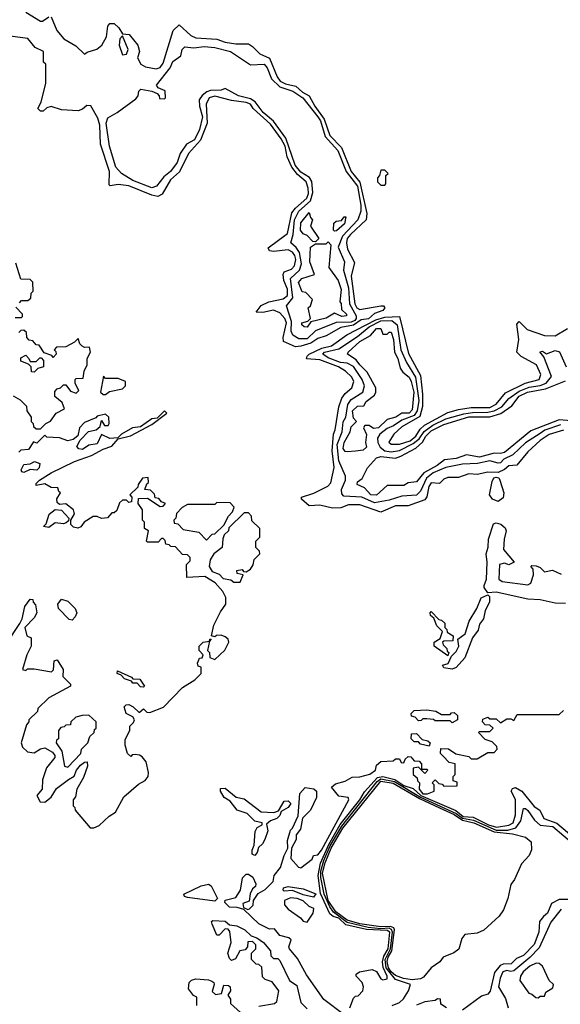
# Model space of a CAD drawing. Extents: x 2737310 to 2869991, y 870230 to 1012730.
# Tile 252 of 256: x 2802846 to 2805420, y 932741 to 937427. Entities that reach past the tile are written whole.
import ezdxf

# ---------------------------------------------------------------- set-up
doc = ezdxf.new("R2010")
doc.units = 0

msp = doc.modelspace()

# ---------------------------------------------------------------- linework, layer by layer
at = {"layer": '0CON02XD'}
for points in [[(2802875, 937462.5), (2802945, 937420), (2802955, 937420), (2802985, 937440)], [(2802995, 937440), (2803023.3, 937375), (2803055.8, 937335.8), (2803113, 937303), (2803155, 937262.5), (2803167.5, 937272.5), (2803213.6, 937286.4), (2803237.5, 937305), (2803258.8, 937345), (2803265, 937396.7), (2803275, 937408.8), (2803295, 937408.8), (2803318.6, 937388.6), (2803335, 937360), (2803366.4, 937356.4), (2803408.8, 937305), (2803416.7, 937275), (2803407.5, 937245), (2803422.5, 937215), (2803445, 937203.3), (2803495, 937193.3), (2803515, 937200), (2803529.5, 937220.5), (2803576.2, 937375), (2803605, 937402.5), (2803660.9, 937350.9), (2803685, 937340), (2803785, 937334), (2803825, 937320), (2803875, 937312.5), (2803935, 937311.2), (2803955, 937300), (2803988.8, 937265), (2804035, 937244), (2804071.4, 937155), (2804086, 937135), (2804111.1, 937121.1), (2804161.3, 937111.3), (2804192.4, 937082.4), (2804224.5, 937064.5), (2804250.6, 937015), (2804295, 936953.8), (2804322.2, 936875), (2804378.6, 936818.6), (2804424.4, 936705), (2804465, 936654), (2804499.2, 936505), (2804496.2, 936475), (2804420.8, 936405), (2804406, 936385), (2804402.5, 936365), (2804406.2, 936335), (2804440.7, 936270.7), (2804424.2, 936205.8), (2804442.5, 936075), (2804452, 936055), (2804465, 936047.5), (2804565.8, 936065.8), (2804577.5, 936065), (2804584, 936055), (2804575, 936043.1), (2804535, 936028.1), (2804506.4, 936003.6), (2804472.2, 935997.8), (2804435, 935972.9), (2804375, 935962), (2804305, 935922), (2804265, 935910), (2804232.4, 935887.6), (2804185, 935872.5), (2804159.8, 935869.8)], [(2804159.8, 935869.8), (2804102.5, 935895), (2804100, 935915), (2804115.7, 935985), (2804108, 936005), (2804085, 936031.2), (2804055, 936044), (2804003.6, 936033.6), (2803972.5, 936035), (2803995, 936066), (2804032.5, 936085), (2804100.9, 936099.1), (2804120.8, 936115), (2804121.9, 936145), (2804104.2, 936185), (2804100.8, 936215), (2804105, 936226.2), (2804139.7, 936240.3), (2804153.8, 936255), (2804160.8, 936285), (2804155.7, 936305), (2804145, 936321.2), (2804125, 936332), (2804055, 936324), (2804035, 936327.5), (2804028.3, 936341.7), (2804120.9, 936409.1), (2804142.4, 936507.6), (2804159.3, 936530.7), (2804212.6, 936577.4), (2804220.7, 936599.3), (2804220, 936625), (2804210.8, 936655), (2804169.5, 936689.5), (2804141.5, 936725), (2804119.5, 936775), (2804109.5, 936825), (2804090.6, 936860.6), (2804040.2, 936930.2), (2803958.1, 937005), (2803944.5, 937024.5), (2803925, 937033.1), (2803855, 937041.9), (2803775, 937062.9), (2803748.8, 937055), (2803734.3, 937025), (2803738.1, 936935), (2803707.2, 936852.8), (2803650.3, 936789.7), (2803607.4, 936702.6), (2803564.2, 936665), (2803525, 936596.7), (2803503.8, 936586.2), (2803475, 936591.4), (2803365.5, 936635.5), (2803315, 936642.9), (2803276.7, 936636.7), (2803271.7, 936641.7), (2803273.1, 936705), (2803231.4, 936835), (2803228.1, 936925), (2803218, 936958), (2803185, 937016.2), (2803165, 937018.8), (2803145, 937001.2), (2803125, 936993.8), (2803045, 936997.5), (2802995, 937013.3), (2802975, 937006.7), (2802957.9, 936992.1), (2802945, 936990.8), (2802932.5, 937005), (2802948.8, 937035), (2802970, 937125), (2802970, 937215), (2802960, 937225), (2802960, 937275), (2802920, 937295), (2802885, 937336.7), (2802775, 937352)], [(2803335, 937260), (2803355, 937262.5), (2803362.5, 937285), (2803335, 937350), (2803322.5, 937335), (2803318.8, 937305), (2803335, 937260)], [(2804175, 935908), (2804146.2, 935925), (2804139.2, 935945), (2804140.9, 935990.9), (2804116.7, 936065), (2804146.7, 936103.3), (2804136, 936195), (2804178, 936235), (2804187.1, 936265), (2804178.3, 936318.3), (2804162.4, 936342.4), (2804136.7, 936365), (2804148.6, 936405), (2804154.5, 936475), (2804175.8, 936515), (2804230.6, 936565), (2804242.2, 936605), (2804237.3, 936657.3), (2804225.5, 936675.5), (2804185, 936701.4), (2804156.9, 936735), (2804113.1, 936863.1), (2804054.6, 936944.6), (2804005, 936986), (2803966.4, 937036.4), (2803945, 937050.6), (2803887.5, 937065), (2803825, 937100), (2803805, 937092), (2803755, 937090), (2803736.8, 937083.2), (2803714.3, 937065.7), (2803701.2, 937045), (2803702, 937015), (2803715.7, 936965), (2803702, 936905), (2803678, 936855), (2803640, 936835), (2803610.5, 936789.5), (2803595, 936747.5), (2803563.3, 936705), (2803531.7, 936678.3), (2803497.5, 936635), (2803475, 936626.7), (2803385, 936661.2), (2803330, 936695), (2803303.3, 936725), (2803273.8, 936825), (2803257.5, 936935), (2803265, 936960), (2803310, 936985), (2803399.3, 937050.7), (2803410, 937065), (2803413, 937087), (2803423, 937097), (2803475, 937087.5), (2803500, 937075), (2803510, 937065), (2803511.7, 937051.7), (2803535, 937050), (2803540, 937055), (2803538.3, 937088.3), (2803505, 937102.5), (2803497.5, 937115), (2803562.3, 937197.7), (2803575, 937227.5), (2803612.5, 937255), (2803620, 937285), (2803631.7, 937298.3), (2803675, 937292.5), (2803725, 937298.8), (2803775, 937293.8), (2803850, 937275), (2803945, 937212.5), (2804010, 937215), (2804025, 937197.5), (2804045.6, 937145.6), (2804085, 937107.1), (2804146.8, 937086.8), (2804193.8, 937055), (2804265.6, 936965), (2804277.8, 936945), (2804300.4, 936870.4), (2804361.4, 936805), (2804400.6, 936705), (2804454.4, 936635), (2804470.5, 936545), (2804470.6, 936515), (2804455.8, 936475), (2804382.8, 936397.2), (2804362.9, 936345), (2804392, 936275), (2804388, 936235), (2804411.3, 936151.3), (2804415.6, 936075), (2804447.8, 936017.8), (2804447.8, 936005), (2804441.4, 935995), (2804425, 935987.9), (2804353.5, 935986.5), (2804255, 935946), (2804215, 935908.8), (2804175, 935908)], [(2804585, 936640), (2804590, 936645), (2804590, 936685), (2804600, 936695), (2804585, 936710), (2804565, 936710), (2804560, 936685), (2804550, 936675), (2804550, 936655), (2804565, 936640), (2804585, 936640)], [(2804255, 936370), (2804241.7, 936371.7), (2804215, 936400), (2804195, 936407.5), (2804183.3, 936425), (2804185, 936460), (2804225, 936510), (2804230, 936485), (2804240, 936475), (2804230, 936445), (2804270, 936385), (2804255, 936370)], [(2804345, 936420), (2804340, 936425), (2804341.7, 936458.3), (2804352.5, 936467.5), (2804378.3, 936471.7), (2804391.7, 936488.3), (2804398.3, 936488.3), (2804392.5, 936455), (2804355, 936422.5), (2804345, 936420)], [(2804215, 935963.3), (2804200, 935965), (2804190, 935975), (2804190, 935985), (2804218.3, 935991.7), (2804230, 936005), (2804220, 936055), (2804230, 936065), (2804240, 936095), (2804208.3, 936128.3), (2804191.7, 936131.7), (2804173.9, 936176.1), (2804190, 936195), (2804250, 936215), (2804227.5, 936275), (2804230, 936345), (2804255, 936360), (2804305, 936360), (2804315, 936370), (2804326.7, 936355), (2804318.3, 936248.3), (2804362.5, 936185), (2804377, 936143), (2804370, 936085), (2804376.4, 936076.4), (2804378.3, 936048.3), (2804402.5, 936025), (2804401.7, 936018.3), (2804380, 936015), (2804345, 936030), (2804305, 936006.7), (2804231.7, 935988.3), (2804215, 935963.3)], [(2802845, 936080), (2802855, 936090), (2802885, 936090), (2802898.3, 936101.7), (2802900, 936125), (2802910, 936135), (2802908.3, 936178.3), (2802895, 936190), (2802851.7, 936191.7), (2802828.3, 936268.3)], [(2802825, 936010), (2802855, 936010), (2802860, 936015), (2802860, 936025), (2802828.3, 936058.3)], [(2805435, 935473.8), (2805367.3, 935452.7), (2805325, 935423.8), (2805265, 935370), (2805213.6, 935306.4), (2805175, 935303.3), (2805154.2, 935285.8), (2805125, 935272.5), (2805075, 935273.3), (2805025, 935263.3), (2804985, 935266.2), (2804935, 935247.5), (2804885, 935247.5), (2804865, 935240), (2804845, 935220), (2804805, 935222.5), (2804794, 935205), (2804784, 935156), (2804775, 935142.5), (2804695, 935113.3), (2804635, 935113.8), (2804565, 935083.3), (2804465, 935118), (2804412.3, 935117.7), (2804375, 935103.8), (2804335, 935102.5), (2804275, 935116.7), (2804225, 935113.3), (2804187.5, 935145), (2804187.5, 935155), (2804246.1, 935173.9), (2804312.7, 935207.3), (2804326.9, 935223.1), (2804344.1, 935295.9), (2804333.1, 935375), (2804340, 935455), (2804348.8, 935475), (2804366.2, 935585), (2804380, 935625), (2804395, 935647.5), (2804427.5, 935675), (2804436.7, 935705), (2804426.7, 935725), (2804396.7, 935755), (2804363.3, 935775), (2804275, 935808.1), (2804212.3, 935812.3), (2804214.3, 935825), (2804224.7, 935835.3), (2804285, 935864.5), (2804330, 935875), (2804403, 935927), (2804542.2, 935997.8), (2804585, 936011.8), (2804654.1, 936014.1), (2804697.7, 935837.7), (2804754.3, 935734.3), (2804764.5, 935645), (2804764.4, 935585.6), (2804751.2, 935538.8), (2804665, 935490), (2804627.5, 935455), (2804603, 935417), (2804615, 935407.5), (2804655, 935407.5), (2804705, 935422.2), (2804732.9, 935445), (2804752.5, 935477.5), (2804773.1, 935496.9), (2804885, 935558), (2804935, 935572.5), (2804995, 935580.6), (2805085, 935580.6), (2805115, 935598), (2805159.1, 935650.9), (2805253.4, 935696.6), (2805320, 935715), (2805327.7, 935737.7), (2805307.5, 935785), (2805233.9, 935823.9), (2805212.5, 935845), (2805222.5, 935905), (2805212.5, 935977.5), (2805225, 935990), (2805263, 935953), (2805345, 935923.3), (2805395, 935922.5), (2805455, 935957.5)], [(2805421.1, 935498.9), (2805346.4, 935473.6), (2805325, 935457.5), (2805255, 935412.5), (2805194.3, 935355.7), (2805151.2, 935335), (2805135, 935318.8), (2805125, 935316.2), (2805085, 935327.1), (2805025.8, 935314.2), (2804955, 935311.2), (2804875, 935295.7), (2804815, 935270.6), (2804782.9, 935245), (2804755, 935183.3), (2804735, 935164), (2804665, 935158.8), (2804605, 935140), (2804535, 935128.1), (2804475, 935154.2), (2804390, 935160), (2804380, 935170), (2804378.3, 935191.7), (2804396.7, 935235), (2804396.7, 935255), (2804365, 935327.5), (2804357.8, 935405), (2804380.8, 935465), (2804387, 935513), (2804398.6, 935535), (2804409.2, 935595), (2804425, 935620), (2804480, 935655), (2804488, 935685), (2804476, 935715), (2804435, 935776), (2804405, 935792.5), (2804374.3, 935795.7), (2804315, 935817.5), (2804290, 935835), (2804297.5, 935845), (2804365, 935860.8), (2804455, 935920), (2804510.6, 935965), (2804565, 935993.1), (2804617.5, 935995), (2804642.9, 935975), (2804661.4, 935855), (2804687.1, 935795), (2804730, 935725), (2804747.3, 935615), (2804738.2, 935565), (2804725, 935543.3), (2804665, 935520.6), (2804626.4, 935493.6), (2804595, 935481.4), (2804560.8, 935455), (2804550, 935435), (2804550.8, 935415), (2804562.1, 935392.1), (2804585, 935375.8), (2804615, 935370), (2804655, 935377.5), (2804719.8, 935410.2), (2804747.7, 935432.3), (2804772.1, 935467.9), (2804812.7, 935497.3), (2804875, 935526.7), (2804961.3, 935551.3), (2805001.7, 935558.3), (2805075, 935558.5), (2805105, 935565.6), (2805142, 935585), (2805175.6, 935624.4), (2805225, 935658.9), (2805272, 935678), (2805325, 935685.6), (2805352.6, 935697.4), (2805378.3, 935728.3), (2805342.5, 935822.5), (2805323, 935847), (2805335, 935850), (2805355, 935837.5), (2805395, 935853.3), (2805416.4, 935846.4), (2805448.8, 935775)], [(2804405, 935370), (2804395, 935372.5), (2804387, 935387), (2804391.2, 935415), (2804420, 935465), (2804425, 935490), (2804450, 935515), (2804435, 935530), (2804431.2, 935565), (2804455, 935587.5), (2804485, 935590), (2804495, 935610), (2804535, 935640), (2804542.5, 935655), (2804542.5, 935675), (2804500, 935750), (2804465, 935783.8), (2804448.6, 935808.6), (2804407.5, 935835), (2804410, 935845), (2804465, 935896), (2804516.2, 935923.8), (2804545, 935956.7), (2804565, 935957.5), (2804575, 935930), (2804595, 935930), (2804605, 935940), (2804615, 935940), (2804625.8, 935905), (2804630, 935845), (2804646.2, 935815), (2804658.3, 935768.3), (2804670, 935750), (2804700, 935725), (2804710, 935705), (2804722, 935655), (2804715, 935570), (2804700, 935555), (2804666.2, 935553.8), (2804637.5, 935535), (2804596.4, 935523.6), (2804555, 935484), (2804530.7, 935480.7), (2804510, 935495), (2804490, 935495), (2804482.5, 935485), (2804497, 935453), (2804492.5, 935415), (2804496.7, 935393.3), (2804481.7, 935378.3), (2804445, 935373.3), (2804405, 935370)], [(2802815, 935637.5), (2802848.3, 935618.3), (2802878.3, 935588.3), (2802880, 935565), (2802900, 935535), (2802900, 935515), (2802910, 935505), (2802911.7, 935491.7), (2802925, 935480), (2802945, 935480), (2802970, 935505), (2802993, 935517), (2803020, 935555), (2803060, 935575), (2803047.5, 935605), (2803013, 935633), (2803013, 935657), (2803025, 935670), (2803040, 935675), (2803055, 935690), (2803065, 935690), (2803088.3, 935658.3), (2803115, 935650), (2803128.3, 935661.7), (2803110, 935695), (2803110, 935715), (2803115, 935720), (2803148.3, 935721.7), (2803152.5, 935755), (2803167.5, 935785), (2803167.5, 935815), (2803182.5, 935845), (2803178.3, 935868.3), (2803155, 935867.5), (2803143.6, 935873.6), (2803132.5, 935885), (2803125, 935910), (2803107, 935893), (2803065, 935870), (2803021.7, 935868.3), (2803010, 935855), (2803018.3, 935848.3), (2803020, 935835), (2803005, 935820), (2802998.3, 935828.3), (2802961.7, 935841.7), (2802938.3, 935878.3), (2802925, 935880), (2802908.3, 935898.3), (2802891.7, 935901.7), (2802880, 935915), (2802878.3, 935938.3), (2802865, 935950), (2802851.7, 935948.3), (2802841.7, 935938.3)], [(2802915, 935750), (2802901.7, 935751.7), (2802900, 935775), (2802888.3, 935788.3), (2802851.7, 935801.7), (2802851.7, 935818.3), (2802875, 935830), (2802890, 935815), (2802895, 935800), (2802925, 935800), (2802941.7, 935818.3), (2802948.3, 935818.3), (2802960, 935805), (2802960, 935775), (2802933, 935767), (2802915, 935750)], [(2803255, 935642.5), (2803273, 935657), (2803335, 935670), (2803350, 935685), (2803350, 935705), (2803315, 935720), (2803255, 935720), (2803245, 935730), (2803230, 935655), (2803243, 935643), (2803255, 935642.5)], [(2804545, 935163.8), (2804517.5, 935165), (2804488.3, 935198.3), (2804452.5, 935215), (2804455, 935227.5), (2804477, 935243), (2804502.5, 935295), (2804545, 935342.5), (2804565, 935348.8), (2804635, 935340.8), (2804660.3, 935349.7), (2804731.7, 935388.3), (2804763.4, 935416.6), (2804779.2, 935445), (2804805, 935470), (2804865, 935500.6), (2804985, 935536.5), (2805085, 935536.9), (2805136.8, 935553.2), (2805190, 935590), (2805224.2, 935635), (2805263.3, 935655), (2805349.8, 935670.2), (2805445, 935708.8)], [(2802785, 934460), (2802847, 934553), (2802857.5, 934575), (2802870, 934635), (2802895, 934670), (2802908.3, 934668.3), (2802910, 934655), (2802921.7, 934641.7), (2802927.5, 934605), (2802915, 934580), (2802870, 934535), (2802880, 934495), (2802900, 934485), (2802900, 934445), (2802880, 934405), (2802860, 934335), (2802875, 934330), (2802882.5, 934337.5), (2802915, 934337.5), (2802997, 934323), (2803007, 934333), (2803010, 934375), (2803025, 934380), (2803052.5, 934335), (2803051.7, 934301.7), (2803087.5, 934265), (2803087.5, 934255), (2802985, 934200), (2802931.7, 934148.3), (2802930, 934135), (2802890, 934095), (2802890, 934085), (2802878.3, 934071.7), (2802852.5, 933985), (2802860, 933965), (2802883, 933943), (2802915, 933937.5), (2802945, 933956.7), (2802965, 933961.2), (2803001.7, 933941.7), (2803014, 933925), (2803013.8, 933915), (2802973.1, 933866.9), (2802955, 933810), (2802952.5, 933765), (2802927.5, 933735), (2802943.3, 933705), (2802965, 933703.3), (2802995, 933726.7), (2803021.8, 933768.2), (2803078.8, 933811.2), (2803105, 933826.7), (2803116, 933855), (2803135, 933878.8), (2803155, 933893.3), (2803167.5, 933895), (2803168.8, 933875), (2803149.5, 933820.5), (2803117.5, 933765), (2803111.7, 933728.3), (2803100, 933715), (2803100, 933685), (2803108.3, 933678.3), (2803110, 933665), (2803181.7, 933581.7), (2803199.3, 933580.7), (2803225, 933592.5), (2803272.7, 933637.3), (2803302.5, 933655), (2803341.2, 933728.8), (2803411.7, 933788.3), (2803443, 933807), (2803457.5, 933825), (2803460, 933845), (2803447.5, 933895), (2803428.3, 933918.3), (2803417, 933927), (2803395, 933930), (2803381.7, 933928.3), (2803375, 933920), (2803360, 933935), (2803347.5, 933975), (2803348.3, 934001.7), (2803370, 934045), (2803370, 934065), (2803388.3, 934081.7), (2803392.5, 934095), (2803385, 934110), (2803352.5, 934125), (2803343, 934157), (2803353, 934167), (2803365, 934167.5), (2803386.4, 934156.4), (2803415, 934130), (2803435, 934147.5), (2803451.7, 934131.7), (2803465, 934130), (2803530, 934155), (2803621.7, 934248.3), (2803680, 934285), (2803710, 934315), (2803710, 934345), (2803695, 934350), (2803692.5, 934365), (2803701.7, 934388.3), (2803715, 934390), (2803720, 934405), (2803700, 934425), (2803700, 934445), (2803720, 934465), (2803750, 934470), (2803751.7, 934478.3), (2803758.3, 934478.3), (2803750, 934470), (2803740, 934425), (2803750, 934415), (2803751.7, 934391.7), (2803775, 934382.5), (2803823, 934427), (2803842.5, 934465), (2803838.3, 934478.3), (2803825, 934490), (2803805, 934497.5), (2803783, 934497), (2803775, 934490), (2803760, 934495), (2803770, 934545), (2803801.7, 934608.3), (2803827.5, 934645), (2803827, 934677), (2803812.5, 934705), (2803776.4, 934746.4), (2803727, 934777), (2803641.7, 934771.7), (2803640, 934835), (2803658.3, 934851.7), (2803658.3, 934868.3), (2803645, 934880), (2803621.7, 934881.7), (2803588.3, 934918.3), (2803565, 934920), (2803558.3, 934928.3), (2803541.7, 934931.7), (2803538.3, 934948.3), (2803528.3, 934958.3), (2803521.7, 934958.3), (2803505, 934940), (2803455, 934940), (2803450, 934945), (2803460, 934995), (2803440, 935005), (2803440, 935035), (2803430, 935045), (2803430, 935095), (2803410, 935125), (2803411.7, 935148.3), (2803455, 935150), (2803515, 935110), (2803528.3, 935111.7), (2803540, 935125), (2803521.7, 935131.7), (2803508.3, 935148.3), (2803491.7, 935151.7), (2803488.3, 935168.3), (2803468.3, 935188.3), (2803441.7, 935191.7), (2803451.7, 935218.3), (2803460, 935225), (2803458.3, 935248.3), (2803430, 935245), (2803410, 935215), (2803408.3, 935201.7), (2803370, 935165), (2803380, 935155), (2803378.3, 935131.7), (2803365, 935130), (2803355, 935140), (2803335, 935140), (2803321.7, 935128.3), (2803308.3, 935091.7), (2803295, 935080), (2803285, 935080), (2803263.6, 935056.4), (2803235, 935052.5), (2803215, 935062.5), (2803195, 935062.5), (2803153.6, 935036.4), (2803136.4, 935013.6), (2803123, 935007), (2803101.7, 935011.7), (2803090, 935025), (2803090, 935045), (2803107.5, 935075), (2803102.5, 935095), (2803065, 935122.5), (2803035, 935120), (2803025, 935130), (2803023.3, 935146.7), (2803040, 935175), (2803031.7, 935181.7), (2803028.3, 935198.3), (2802995, 935200), (2802965, 935217.5), (2802925, 935210), (2802925, 935220), (2802940, 935235), (2802995, 935271.2), (2803107.5, 935325), (2803187.7, 935352.3), (2803243.3, 935383.3), (2803285, 935396.7), (2803315, 935432.5), (2803373.9, 935446.1), (2803475, 935501.2), (2803545.9, 935554.1), (2803535, 935565.8), (2803500, 935530), (2803475, 935526.9), (2803420.7, 935489.3), (2803383.3, 935485), (2803330, 935455), (2803313, 935437), (2803275, 935434.3), (2803235, 935453.3), (2803215, 935409.2), (2803175, 935402.5), (2803145, 935381.4), (2803127.5, 935385), (2803117.5, 935395), (2803133.6, 935426.4), (2803173.3, 935466.7), (2803210, 935475), (2803228.3, 935491.7), (2803235, 935520), (2803250, 935495), (2803266.7, 935495), (2803272.5, 935505), (2803270, 935535), (2803255, 935550), (2803215, 935540), (2803208.3, 935531.7), (2803155, 935510), (2803130, 935485), (2803123, 935447), (2803100.7, 935429.3), (2803075, 935422.5), (2803035, 935437.5), (2802975, 935440), (2802965, 935450), (2802928.3, 935411.7), (2802911.7, 935418.3), (2802888.3, 935381.7), (2802851.7, 935378.3), (2802841.7, 935368.3)], [(2805510, 935515), (2805415, 935522.9), (2805280.3, 935469.7), (2805155, 935368), (2805135, 935362), (2805105, 935364), (2805035, 935344.4), (2804974.1, 935355.9), (2804925, 935338), (2804868.3, 935331.7), (2804833.3, 935305), (2804769.7, 935270.3), (2804735, 935227.5), (2804695, 935222.5), (2804675, 935210), (2804595, 935210), (2804545, 935163.8)], [(2802865, 935272.2), (2802856.7, 935275), (2802852.5, 935285), (2802865, 935310), (2802895, 935313.3), (2802916.4, 935323.6), (2802942.5, 935315), (2802939.2, 935295), (2802927.3, 935282.7), (2802895, 935286.2), (2802865, 935272.2)], [(2805125, 935134.2), (2805096.7, 935145), (2805082.5, 935165), (2805095, 935230), (2805103.6, 935246.4), (2805115, 935250), (2805126.7, 935246.7), (2805132.5, 935235), (2805150.8, 935175), (2805147.8, 935152.2), (2805125, 935134.2)], [(2803735, 934950), (2803761.7, 934978.3), (2803775, 934980), (2803818.3, 935021.7), (2803840, 935065), (2803860, 935085), (2803867.5, 935107.5), (2803848.3, 935128.3), (2803785, 935130), (2803775, 935120), (2803645, 935120), (2803620, 935105), (2803593, 935077), (2803590, 935055), (2803580, 935045), (2803581.7, 935031.7), (2803598.3, 935028.3), (2803625, 935000), (2803698.3, 934988.3), (2803735, 934950)], [(2802985, 935010), (2802960, 935015), (2802971.7, 935028.3), (2802986.4, 935073.6), (2803015, 935096.7), (2803045, 935092.5), (2803080, 935055), (2803078.3, 935041.7), (2803067, 935033), (2803055, 935027.5), (2803015, 935032.5), (2802985, 935010)], [(2803895, 934750), (2803910, 934785), (2803881.7, 934791.7), (2803880, 934805), (2803905, 934810), (2803911.7, 934801.7), (2803925, 934800), (2803945, 934812.5), (2803957, 934833), (2803961.7, 934858.3), (2803990, 934885), (2803988.3, 934898.3), (2803970, 934915), (2803970, 934945), (2803990, 934965), (2803990, 935005), (2803951.7, 935041.7), (2803950, 935065), (2803935, 935080), (2803915, 935080), (2803841.7, 935008.3), (2803840, 934995), (2803820, 934975), (2803813, 934957), (2803810, 934915), (2803770, 934885), (2803753, 934857), (2803747.5, 934825), (2803761.7, 934801.7), (2803795, 934787.5), (2803815, 934767.5), (2803851.7, 934761.7), (2803865, 934750), (2803895, 934750)], [(2805445, 934648.8), (2805395, 934650), (2805325, 934666.2), (2805265, 934670), (2805115, 934703.3), (2805075, 934700), (2805057.5, 934725), (2805057.5, 934735), (2805068.8, 934765), (2805072.5, 934845), (2805067.5, 934885), (2805077, 934917), (2805077.5, 934955), (2805102.7, 935027.3), (2805115, 935033.3), (2805136.4, 935026.4), (2805158.3, 935008.3), (2805162.5, 934995), (2805152.5, 934955), (2805150, 934905), (2805200, 934845), (2805175, 934832.5), (2805155, 934840), (2805130, 934835), (2805127.5, 934765), (2805144.1, 934754.1), (2805265, 934737.5), (2805280, 934745), (2805292.5, 934785), (2805291.7, 934811.7), (2805280, 934825), (2805285, 934830), (2805305, 934827.5), (2805325, 934820), (2805345, 934800), (2805383, 934807), (2805425, 934787.5)], [(2804905, 934336.7), (2804865, 934342.5), (2804860, 934355), (2804886.4, 934363.6), (2804901.7, 934398.3), (2804925, 934420), (2804936.7, 934445), (2804931.7, 934478.3), (2804967.5, 934505), (2804986.7, 934565), (2805023.3, 934625), (2805043.3, 934675), (2805075, 934690), (2805082.5, 934682.5), (2805083.3, 934655), (2805062.5, 934615), (2805053.9, 934576.1), (2805035, 934550), (2805028.8, 934521.2), (2805002.5, 934485), (2804965, 934390), (2804925, 934343.3), (2804905, 934336.7)], [(2803095, 934570), (2803081.7, 934571.7), (2803030, 934625), (2803027.5, 934645), (2803045, 934670), (2803075, 934660), (2803110, 934625), (2803117.5, 934605), (2803110, 934585), (2803095, 934570)], [(2804885, 934400), (2804820, 934445), (2804820, 934465), (2804848.3, 934481.7), (2804860, 934515), (2804831.7, 934541.7), (2804818.3, 934578.3), (2804801.7, 934591.7), (2804800, 934605), (2804805, 934610), (2804841.7, 934571.7), (2804855, 934570), (2804870, 934555), (2804870, 934535), (2804880, 934525), (2804881.7, 934511.7), (2804910, 934495), (2804908.3, 934471.7), (2804865, 934470), (2804860, 934465), (2804861.7, 934451.7), (2804880, 934435), (2804881.7, 934421.7), (2804890, 934415), (2804885, 934400)], [(2803435, 934250), (2803421.7, 934251.7), (2803405, 934270), (2803385, 934270), (2803378.3, 934278.3), (2803345, 934290), (2803328.3, 934308.3), (2803310, 934315), (2803311.7, 934328.3), (2803378.3, 934298.3), (2803385, 934290), (2803418.3, 934288.3), (2803440, 934255), (2803435, 934250)], [(2804391.4, 932691.4), (2804294.4, 932764.4), (2804211.3, 932881.3), (2804168.5, 932958.5), (2804130.8, 933005), (2804128, 933015), (2804138.3, 933048.3), (2804127.5, 933057.5), (2804085, 933068.8), (2804060, 933100), (2804035, 933098.6), (2803984.7, 933124.7), (2803912.5, 933192.5), (2803882, 933202), (2803845, 933203.1), (2803823.3, 933225), (2803823.8, 933236.2), (2803875, 933250), (2803897.5, 933285), (2803907.5, 933342.5), (2803925, 933360), (2803935, 933360), (2803956.4, 933346.4), (2803970, 933315), (2803968.3, 933301.7), (2803955, 933290), (2803943.6, 933266.4), (2803938.3, 933231.7), (2803908.3, 933221.7), (2803911.7, 933201.7), (2803932.5, 933192.5), (2803940, 933195), (2803957, 933213), (2803960, 933235), (2803980.7, 933269.3), (2804015, 933287.5), (2804052.5, 933325), (2804057.5, 933355), (2804088.3, 933391.7), (2804105, 933450), (2804122.5, 933485), (2804120.7, 933520.7), (2804135, 933570), (2804145, 933580), (2804171.7, 933638.3), (2804180, 933745), (2804205, 933772.5), (2804247, 933767), (2804260, 933755), (2804260, 933725), (2804230, 933665), (2804193, 933627), (2804182.5, 933575), (2804163, 933547), (2804162.5, 933525), (2804140, 933485), (2804137.5, 933435), (2804173.6, 933393.6), (2804185, 933390), (2804238.3, 933431.7), (2804245, 933450), (2804265, 933452.5), (2804283.3, 933475), (2804412.5, 933715), (2804410, 933725), (2804365, 933732.5), (2804330, 933775), (2804349.3, 933790.7), (2804396.4, 933803.6), (2804428.3, 933821.7), (2804465, 933823.8), (2804513.6, 933836.4), (2804540, 933855), (2804545, 933880), (2804565, 933897.5), (2804625, 933900), (2804635, 933910), (2804655, 933910), (2804661.7, 933891.7), (2804675, 933890), (2804681.7, 933908.3), (2804695, 933920), (2804708.3, 933918.3), (2804725, 933900), (2804748.3, 933898.3), (2804760, 933885), (2804760, 933860), (2804785, 933860), (2804790, 933855), (2804775, 933840), (2804745, 933870), (2804720, 933865), (2804720, 933835), (2804738.3, 933818.3), (2804740, 933805), (2804750, 933795), (2804747.5, 933765), (2804765, 933743.1), (2804787.8, 933742.2), (2804820, 933755), (2804820, 933785), (2804810, 933795), (2804825, 933810), (2804841.7, 933791.7), (2804858.3, 933788.3), (2804865, 933780), (2804928.3, 933781.7), (2804928.3, 933798.3), (2804910, 933805), (2804910, 933825), (2804920, 933835), (2804920, 933885), (2804891.7, 933891.7), (2804861.7, 933921.7), (2804850, 933935), (2804851.7, 933958.3), (2804887, 933957), (2804923, 933933), (2804985, 933920), (2804995, 933910), (2805025, 933910), (2805075, 933940), (2805105, 933940), (2805120, 933955), (2805118.3, 933968.3), (2805095, 933990), (2805061.7, 934001.7), (2805030, 934035), (2805035, 934040), (2805085, 934040), (2805100, 934055), (2805085, 934070), (2805061.7, 934071.7), (2805050, 934085), (2805051.7, 934098.3), (2805075, 934107.5), (2805085, 934100), (2805115, 934100), (2805135, 934080), (2805165, 934100), (2805185, 934100), (2805198.3, 934091.7), (2805215, 934120), (2805415, 934120), (2805435, 934140)], [(2804905, 934080), (2804895, 934090), (2804825, 934090), (2804817, 934097), (2804785, 934100), (2804765, 934100), (2804758.3, 934091.7), (2804745, 934090), (2804728.3, 934108.3), (2804711.7, 934111.7), (2804710, 934125), (2804725, 934140), (2804785, 934142.5), (2804827, 934137), (2804855, 934120), (2804895, 934120), (2804901.7, 934128.3), (2804915, 934130), (2804930, 934115), (2804930, 934095), (2804905, 934080)], [(2803075, 933870), (2803137.5, 933935), (2803140, 933955), (2803170, 933985), (2803180, 934015), (2803200, 934035), (2803201.7, 934048.3), (2803210, 934055), (2803210, 934085), (2803175, 934117.5), (2803143.6, 934116.4), (2803113, 934107), (2803090, 934085), (2803088.3, 934071.7), (2803065, 934070), (2803058.3, 934061.7), (2803041.7, 934058.3), (2803030, 934045), (2803030, 934005), (2803021.7, 933998.3), (2803020, 933985), (2803046.4, 933946.4), (2803060, 933875), (2803075, 933870)], [(2804795, 933970), (2804755, 933980), (2804745, 933990), (2804725, 933990), (2804710, 934005), (2804711.7, 934028.3), (2804735, 934030), (2804761.7, 934001.7), (2804790, 933995), (2804800, 933985), (2804795, 933970)], [(2804417.5, 932725), (2804435, 932770), (2804445, 932780), (2804458.3, 932781.7), (2804480, 932805), (2804482.5, 932825), (2804476.7, 932845), (2804447.5, 932875), (2804447.5, 932885), (2804463.6, 932896.4), (2804525, 932906.7), (2804545, 932897.5), (2804565, 932862.5), (2804575, 932857.5), (2804595, 932862.5), (2804595.8, 932875), (2804576.1, 932916.1), (2804573.3, 932943.3), (2804580.1, 932969.9), (2804600.4, 933005), (2804608.9, 933085), (2804595, 933092.5), (2804497.4, 933097.4), (2804399.2, 933119.2), (2804365, 933151.2), (2804338.8, 933158.8), (2804322, 933172), (2804278.1, 933268.1), (2804267.6, 933355), (2804277.7, 933412.3), (2804317.6, 933502.4), (2804372.7, 933597.3), (2804465.4, 933715), (2804487.8, 933752.2), (2804550.1, 933819.9), (2804575, 933824.7), (2804631.6, 933811.6), (2804675, 933782.4), (2804718.8, 933768.8), (2804756.4, 933735), (2804923.4, 933663.4), (2804956.9, 933635), (2805005, 933632.1), (2805078.8, 933595), (2805116.5, 933583.5), (2805175, 933594.2), (2805196, 933605), (2805207, 933643), (2805206.2, 933716.2), (2805186.7, 933755), (2805192.3, 933767.7), (2805207.5, 933772.5), (2805237.5, 933755), (2805295, 933683.3), (2805322.5, 933665), (2805342.5, 933625), (2805403.5, 933603.5), (2805485, 933534.3)], [(2804620, 932735), (2804655, 932750), (2804673, 932767), (2804697.5, 932805), (2804707.5, 932835), (2804635, 932859.4), (2804591.4, 932915), (2804586.7, 932955), (2804610.9, 933005), (2804620.5, 933085), (2804617.1, 933097.1), (2804605, 933103.1), (2804565, 933100.4), (2804505, 933107), (2804405, 933130.8), (2804339.5, 933179.5), (2804322.9, 933205), (2804295.8, 933265), (2804279.1, 933345), (2804280, 933375), (2804294.1, 933425.9), (2804324.7, 933495), (2804380.3, 933589.7), (2804548.1, 933801.9), (2804565, 933814.2), (2804630.8, 933800.8), (2804755, 933727), (2804925, 933650), (2804955, 933626.6), (2805007.4, 933617.4), (2805115, 933569.2), (2805170.6, 933569.4), (2805208.2, 933581.8), (2805232.5, 933615), (2805245, 933672.5), (2805255, 933672.5), (2805265, 933663.8), (2805297.6, 933617.6), (2805324.5, 933594.5), (2805385, 933586.7), (2805488.6, 933498.6)], [(2804715, 932858.2), (2804674.1, 932864.1), (2804635, 932877.7), (2804615, 932896.1), (2804601.7, 932915), (2804595.3, 932945), (2804600, 932965), (2804618.3, 932995), (2804630.9, 933095), (2804627.3, 933105), (2804612.3, 933112.2), (2804565, 933109.5), (2804465, 933123.5), (2804405, 933141.9), (2804351.8, 933181.8), (2804314.8, 933235), (2804287.9, 933365), (2804299.8, 933415), (2804329.8, 933485), (2804385, 933580), (2804565, 933803.2), (2804625, 933794.1), (2804750.4, 933720.4), (2804845, 933676.2), (2804915, 933644.7), (2804955, 933617.8), (2805009.2, 933605), (2805105, 933561.6), (2805192.3, 933552.3), (2805255, 933536.7), (2805281.2, 933515), (2805283.8, 933476.2), (2805271.2, 933448.8), (2805235, 933410), (2805202.5, 933335), (2805185, 933310.8), (2805170.9, 933245), (2805149.4, 933190.6), (2805129.8, 933160.2), (2805056.2, 933093.8), (2805025, 933080), (2804965, 933073.5), (2804951.2, 933055), (2804936.5, 933003.5), (2804913.8, 932986.2), (2804862.9, 932965), (2804846.9, 932943.1), (2804804.7, 932915.3), (2804769.2, 932870.8), (2804755, 932862.2), (2804715, 932858.2)], [(2803965, 933450), (2803952.5, 933455), (2803952.5, 933475), (2803961.7, 933498.3), (2803967, 933563), (2803977, 933583), (2804000, 933595), (2804000, 933605), (2803965, 933612.5), (2803929.2, 933649.2), (2803881.2, 933665), (2803847.7, 933707.7), (2803820, 933725), (2803802.5, 933755), (2803801.7, 933768.3), (2803825, 933770), (2803876.4, 933726.4), (2803915, 933718.8), (2803995, 933656.7), (2804056.7, 933653.3), (2804078.3, 933661.7), (2804105, 933707.5), (2804125, 933710), (2804137, 933697), (2804125, 933677.5), (2804091.7, 933658.3), (2804085, 933640), (2804070, 933625), (2804040, 933615), (2804021.7, 933598.3), (2804027, 933567), (2804012.5, 933525), (2804002.5, 933505), (2803983.3, 933486.7), (2803977, 933463), (2803965, 933450)], [(2803775, 933232.5), (2803645, 933249.2), (2803630, 933255), (2803627.5, 933265), (2803710, 933305), (2803745, 933312.5), (2803757.5, 933305), (2803787.5, 933245), (2803775, 933232.5)], [(2804245, 933251.2), (2804195, 933262.5), (2804145, 933283.3), (2804105, 933280), (2804100, 933285), (2804102.5, 933295), (2804125, 933302.5), (2804195, 933290), (2804256.4, 933266.4), (2804245, 933251.2)], [(2804215, 933132.5), (2804243.3, 933175), (2804246.7, 933196.7), (2804225, 933206.2), (2804195, 933234), (2804167.5, 933245), (2804135, 933247.5), (2804107.5, 933235), (2804106.7, 933215), (2804123.8, 933193.8), (2804183, 933153), (2804195, 933137.5), (2804215, 933132.5)], [(2805465, 933240), (2805415, 933240.8), (2805378.3, 933221.7), (2805358.8, 933175), (2805340.6, 933159.4), (2805321.2, 933135), (2805317.5, 933085), (2805295, 933026.2), (2805245, 932974), (2805211.2, 932958.8), (2805185.7, 932934.3), (2805147.5, 932932.5), (2805134.4, 932925.6), (2805107, 932893), (2805086, 932804), (2805075, 932790), (2805045, 932780), (2804955, 932714)], [(2805425, 933193.3), (2805375, 933132.5), (2805320, 933010), (2805275.5, 932964.5), (2805198.7, 932901.3), (2805185, 932897.5), (2805165, 932902), (2805146.7, 932895), (2805134.2, 932865.8), (2805126.2, 932825), (2805159.5, 932769.5), (2805172.5, 932725)], [(2803985, 932732.5), (2804060, 932745), (2804070, 932755), (2804080, 932805), (2804048.3, 932848.3), (2804015, 932860), (2804001.7, 932871.7), (2803998.3, 932918.3), (2803985, 932930), (2803971.7, 932931.7), (2803950, 932955), (2803950, 932985), (2803970, 933005), (2803970, 933025), (2803955, 933040), (2803931.7, 933038.3), (2803930, 933015), (2803920, 933000), (2803893.6, 932996.4), (2803873, 932957), (2803855, 932950), (2803845, 932960), (2803836.7, 932985), (2803852.5, 933035), (2803847, 933087), (2803838.3, 933098.3), (2803825, 933100), (2803795, 933070), (2803785, 933070), (2803763, 933123), (2803760, 933135), (2803765, 933140), (2803825, 933136.7), (2803845, 933120), (2803880, 933115), (2803917.5, 933095), (2803947.5, 933067.5), (2803975, 933057.5), (2804007.5, 933035), (2804040, 932995), (2804041.7, 932971.7), (2804055, 932960), (2804075, 932960), (2804085, 932950), (2804130, 932855), (2804165, 932830), (2804185, 932750), (2804215, 932720)], [(2805315, 932772.5), (2805325, 932780), (2805345, 932780), (2805351.7, 932798.3), (2805385, 932820), (2805387.5, 932835), (2805367.5, 932855), (2805335, 932922.5), (2805320, 932935), (2805305, 932936.7), (2805275, 932922.5), (2805243.3, 932895), (2805230, 932875), (2805227.5, 932855), (2805270, 932795), (2805285, 932790), (2805303, 932773), (2805315, 932772.5)], [(2803690, 932735), (2803690, 932775), (2803673.6, 932783.6), (2803650, 932815), (2803652.5, 932845), (2803663.6, 932856.4), (2803685, 932862.5), (2803745, 932857.5), (2803760.7, 932850.7), (2803770, 932845), (2803772.5, 932835), (2803762.5, 932802.5), (2803778.3, 932788.3), (2803806.7, 932793.3), (2803817.5, 932832.5), (2803840.7, 932830.7), (2803847.5, 932825), (2803850, 932805), (2803837.5, 932785), (2803850, 932765), (2803850, 932745), (2803897, 932703)], [(2804877.5, 932725), (2804851.7, 932741.7), (2804850, 932765), (2804835, 932767.5), (2804825, 932760), (2804775, 932752.5), (2804735, 932736.7)]]:
    msp.add_lwpolyline(points, dxfattribs=at)

doc.saveas('drawing.dxf')
